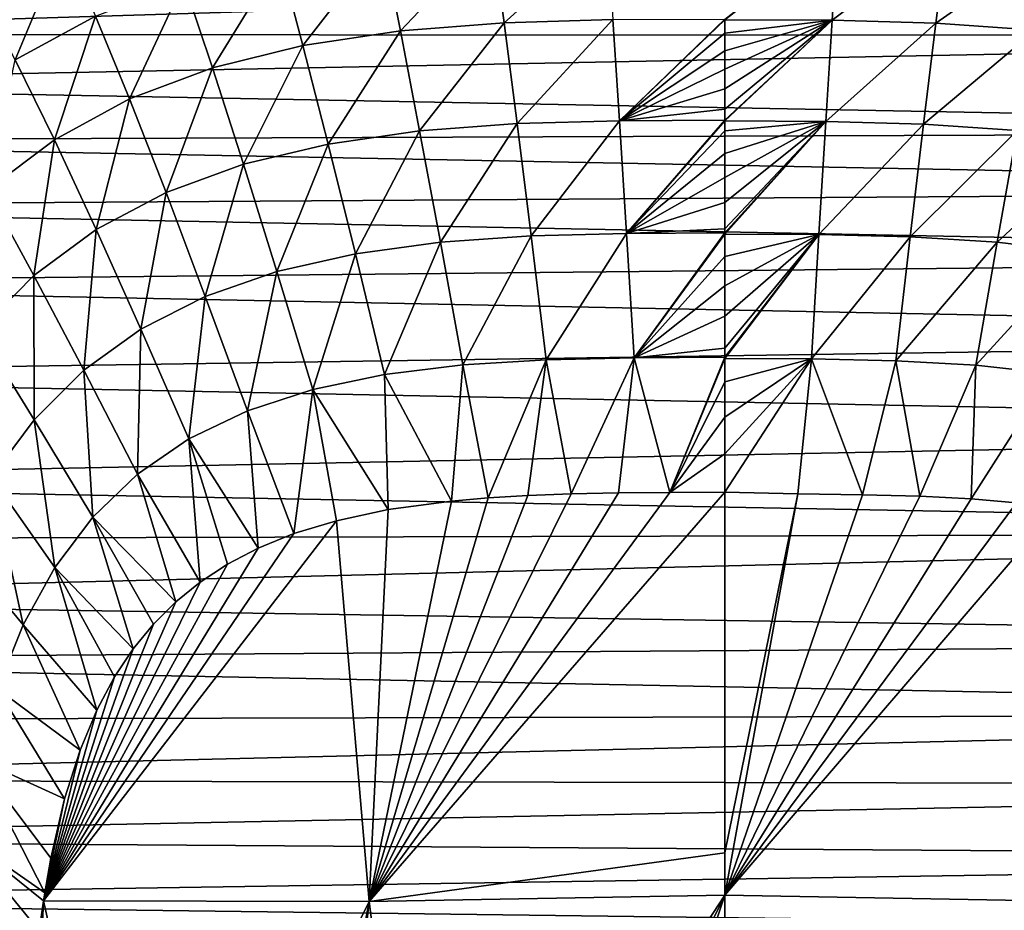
# Model space of a CAD drawing. Header units: metres. Extents: x -82 to 67, y -109 to 109.
# Tile 208 of 216: x -19.61 to -9.12, y 88.48 to 97.97. Entities that reach past the tile are written whole.
import ezdxf

# ---------------------------------------------------------------- set-up
doc = ezdxf.new("R2010")
doc.units = ezdxf.units.M
doc.layers.add('solid_21_382_010_XXX', color=7, linetype='CONTINUOUS')

msp = doc.modelspace()

# ---------------------------------------------------------------- linework, layer by layer
at = {"layer": 'solid_21_382_010_XXX'}
for points in [[(-14.445154, 97.933411, -56.939655), (-14.571765, 98.881706, -56.408333), (-13.351307, 98.918777, -56.401928)], [(-13.287416, 97.967972, -56.934132), (-14.445154, 97.933411, -56.939655), (-13.351307, 98.918777, -56.401928)], [(-15.549657, 97.847954, -56.951332), (-15.737739, 98.789551, -56.421783), (-14.571765, 98.881706, -56.408333)], [(-14.445154, 97.933411, -56.939655), (-15.549657, 97.847954, -56.951332), (-14.571765, 98.881706, -56.408333)], [(-10.891171, 98.912842, -56.406197), (-12.092774, 97.966629, -56.936417), (-12.092774, 97.974716, -56.93259)], [(-10.952252, 97.960556, -56.937847), (-12.092774, 97.966629, -56.936417), (-10.891171, 98.912842, -56.406197)], [(-10.952252, 97.960556, -56.937847), (-10.891171, 98.912842, -56.406197), (-9.723586, 98.88028, -56.411915)], [(-9.844686, 97.930199, -56.942776), (-10.952252, 97.960556, -56.937847), (-9.723586, 98.88028, -56.411915)], [(-9.844686, 97.930199, -56.942776), (-9.723586, 98.88028, -56.411915), (-8.604325, 98.799561, -56.423874)], [(-19.653343, 97.539612, -56.554981), (-20.044964, 98.284935, -55.922665), (-19.138142, 98.779907, -55.874699)], [(-18.799337, 98.006638, -56.510944), (-19.653343, 97.539612, -56.554981), (-19.138142, 98.779907, -55.874699)], [(-16.588135, 97.692902, -56.970234), (-16.836287, 98.62207, -56.44352), (-15.737739, 98.789551, -56.421783)], [(-15.549657, 97.847954, -56.951332), (-16.588135, 97.692902, -56.970234), (-15.737739, 98.789551, -56.421783)], [(-8.784307, 97.855324, -56.953148), (-9.844686, 97.930199, -56.942776), (-8.604325, 98.799561, -56.423874)], [(-17.552685, 97.455162, -56.99614), (-17.859259, 98.365334, -56.473366), (-16.836287, 98.62207, -56.44352)], [(-16.588135, 97.692902, -56.970234), (-17.552685, 97.455162, -56.99614), (-16.836287, 98.62207, -56.44352)], [(0.443332, 98.598053, -22.642931), (-24.83637, 98.273636, -22.642931), (-25.093983, 97.810516, -22.642931)], [(0.914717, 97.798752, -22.642931), (0.443332, 98.598053, -22.642931), (-25.093983, 97.810516, -22.642931)], [(-18.436245, 97.122726, -57.028648), (-18.799337, 98.006638, -56.510944), (-17.859259, 98.365334, -56.473366)], [(-17.552685, 97.455162, -56.99614), (-18.436245, 97.122726, -57.028648), (-17.859259, 98.365334, -56.473366)], [(-19.235954, 96.689354, -57.066616), (-19.653343, 97.539612, -56.554981), (-18.799337, 98.006638, -56.510944)], [(-18.436245, 97.122726, -57.028648), (-19.235954, 96.689354, -57.066616), (-18.799337, 98.006638, -56.510944)], [(-13.21765, 96.891685, -57.367649), (-13.287416, 97.967972, -56.934132), (-12.092774, 97.974716, -56.93259)], [(-12.092774, 97.966629, -56.936417), (-13.21765, 96.891685, -57.367649), (-12.092774, 97.974716, -56.93259)], [(-15.3453, 96.783348, -57.381252), (-15.549657, 97.847954, -56.951332), (-14.445154, 97.933411, -56.939655)], [(-14.307142, 96.860451, -57.371986), (-15.3453, 96.783348, -57.381252), (-14.445154, 97.933411, -56.939655)], [(-14.307142, 96.860451, -57.371986), (-14.445154, 97.933411, -56.939655), (-13.287416, 97.967972, -56.934132)], [(-13.21765, 96.891685, -57.367649), (-14.307142, 96.860451, -57.371986), (-13.287416, 97.967972, -56.934132)], [(-12.092774, 97.966629, -56.936417), (-12.092775, 97.825447, -57.001698), (-13.21765, 96.891685, -57.367649)], [(-10.952252, 97.960556, -56.937847), (-12.092778, 96.898346, -57.366302), (-12.092777, 97.013687, -57.326233)], [(-10.952252, 97.960556, -56.937847), (-12.092778, 96.888634, -57.369614), (-12.092778, 96.898346, -57.366302)], [(-11.018957, 96.882652, -57.37085), (-12.092778, 96.888634, -57.369614), (-10.952252, 97.960556, -56.937847)], [(-10.952252, 97.960556, -56.937847), (-12.092777, 97.013687, -57.326233), (-12.092777, 97.231941, -57.246635)], [(-10.952252, 97.960556, -56.937847), (-12.092777, 97.231941, -57.246635), (-12.092776, 97.439651, -57.165932)], [(-10.952252, 97.960556, -56.937847), (-12.092776, 97.439651, -57.165932), (-12.092775, 97.637329, -57.084248)], [(-10.952252, 97.960556, -56.937847), (-12.092775, 97.825447, -57.001698), (-12.092774, 97.966629, -56.936417)], [(-10.952252, 97.960556, -56.937847), (-12.092775, 97.637329, -57.084248), (-12.092775, 97.825447, -57.001698)], [(-11.018957, 96.882652, -57.37085), (-10.952252, 97.960556, -56.937847), (-9.844686, 97.930199, -56.942776)], [(-9.976722, 96.855217, -57.374706), (-11.018957, 96.882652, -57.37085), (-9.844686, 97.930199, -56.942776)], [(-9.976722, 96.855217, -57.374706), (-9.844686, 97.930199, -56.942776), (-8.784307, 97.855324, -56.953148)], [(0.914717, 97.798752, -22.642931), (-25.093983, 97.810516, -22.642931), (-25.343081, 97.282272, -22.642931)], [(1.359849, 96.776817, -22.642931), (0.914717, 97.798752, -22.642931), (-25.343081, 97.282272, -22.642931)], [(-16.319681, 96.643341, -57.396339), (-16.588135, 97.692902, -56.970234), (-15.549657, 97.847954, -56.951332)], [(-15.3453, 96.783348, -57.381252), (-16.319681, 96.643341, -57.396339), (-15.549657, 97.847954, -56.951332)], [(-12.092775, 97.825447, -57.001698), (-12.092775, 97.637329, -57.084248), (-13.21765, 96.891685, -57.367649)], [(-8.979968, 96.787674, -57.382919), (-9.976722, 96.855217, -57.374706), (-8.784307, 97.855324, -56.953148)], [(-17.222687, 96.428207, -57.417057), (-17.552685, 97.455162, -56.99614), (-16.588135, 97.692902, -56.970234)], [(-16.319681, 96.643341, -57.396339), (-17.222687, 96.428207, -57.417057), (-16.588135, 97.692902, -56.970234)], [(-12.092775, 97.637329, -57.084248), (-12.092776, 97.439651, -57.165932), (-13.21765, 96.891685, -57.367649)], [(-19.235954, 96.689354, -57.066616), (-19.951117, 96.151787, -57.108505), (-19.653343, 97.539612, -56.554981)], [(-18.047544, 96.126686, -57.443073), (-18.436245, 97.122726, -57.028648), (-17.552685, 97.455162, -56.99614)], [(-17.222687, 96.428207, -57.417057), (-18.047544, 96.126686, -57.443073), (-17.552685, 97.455162, -56.99614)], [(-12.092776, 97.439651, -57.165932), (-12.092777, 97.231941, -57.246635), (-13.21765, 96.891685, -57.367649)], [(1.359849, 96.776817, -22.642931), (-25.343081, 97.282272, -22.642931), (-25.582182, 96.67704, -22.642931)], [(-12.092777, 97.231941, -57.246635), (-12.092777, 97.013687, -57.326233), (-13.21765, 96.891685, -57.367649)], [(-18.791615, 95.73259, -57.473484), (-19.235954, 96.689354, -57.066616), (-18.436245, 97.122726, -57.028648)], [(-18.047544, 96.126686, -57.443073), (-18.791615, 95.73259, -57.473484), (-18.436245, 97.122726, -57.028648)], [(-12.092777, 97.013687, -57.326233), (-12.092778, 96.898346, -57.366302), (-13.21765, 96.891685, -57.367649)], [(-15.123825, 95.59668, -57.725994), (-15.3453, 96.783348, -57.381252), (-14.307142, 96.860451, -57.371986)], [(-14.157339, 95.663536, -57.719696), (-15.123825, 95.59668, -57.725994), (-14.307142, 96.860451, -57.371986)], [(-14.157339, 95.663536, -57.719696), (-14.307142, 96.860451, -57.371986), (-13.21765, 96.891685, -57.367649)], [(-13.141868, 95.690315, -57.716839), (-14.157339, 95.663536, -57.719696), (-13.21765, 96.891685, -57.367649)], [(-13.141868, 95.690315, -57.716839), (-13.21765, 96.891685, -57.367649), (-12.092778, 96.898346, -57.366302)], [(-12.092778, 96.888634, -57.369614), (-13.141868, 95.690315, -57.716839), (-12.092778, 96.898346, -57.366302)], [(-12.092778, 96.888634, -57.369614), (-12.092778, 96.783928, -57.404762), (-13.141868, 95.690315, -57.716839)], [(-11.018957, 96.882652, -57.37085), (-12.092781, 95.695724, -57.716034), (-12.092781, 95.739891, -57.705063)], [(-11.018957, 96.882652, -57.37085), (-12.092781, 95.684471, -57.718811), (-12.092781, 95.695724, -57.716034)], [(-11.018957, 96.882652, -57.37085), (-12.092781, 95.739891, -57.705063), (-12.09278, 96.020905, -57.632275)], [(-11.091413, 95.679527, -57.719566), (-12.092781, 95.684471, -57.718811), (-11.018957, 96.882652, -57.37085)], [(-11.018957, 96.882652, -57.37085), (-12.09278, 96.020905, -57.632275), (-12.092779, 96.288246, -57.557865)], [(-11.018957, 96.882652, -57.37085), (-12.092779, 96.288246, -57.557865), (-12.092779, 96.542397, -57.481983)], [(-11.018957, 96.882652, -57.37085), (-12.092779, 96.542397, -57.481983), (-12.092778, 96.783928, -57.404762)], [(-11.018957, 96.882652, -57.37085), (-12.092778, 96.783928, -57.404762), (-12.092778, 96.888634, -57.369614)], [(-11.091413, 95.679527, -57.719566), (-11.018957, 96.882652, -57.37085), (-9.976722, 96.855217, -57.374706)], [(-10.120049, 95.656052, -57.722099), (-11.091413, 95.679527, -57.719566), (-9.976722, 96.855217, -57.374706)], [(-10.120049, 95.656052, -57.722099), (-9.976722, 96.855217, -57.374706), (-8.979968, 96.787674, -57.382919)], [(1.570436, 96.154579, -22.642931), (1.359849, 96.776817, -22.642931), (-25.582182, 96.67704, -22.642931)], [(-16.029362, 95.474426, -57.736443), (-16.319681, 96.643341, -57.396339), (-15.3453, 96.783348, -57.381252)], [(-15.123825, 95.59668, -57.725994), (-16.029362, 95.474426, -57.736443), (-15.3453, 96.783348, -57.381252)], [(-12.092778, 96.783928, -57.404762), (-12.092779, 96.542397, -57.481983), (-13.141868, 95.690315, -57.716839)], [(-9.192072, 95.597572, -57.727654), (-10.120049, 95.656052, -57.722099), (-8.979968, 96.787674, -57.382919)], [(-9.192072, 95.597572, -57.727654), (-8.979968, 96.787674, -57.382919), (-8.040193, 96.664558, -57.396412)], [(1.570436, 96.154579, -22.642931), (-25.582182, 96.67704, -22.642931), (-25.80966, 95.977463, -22.642931)], [(-19.454388, 95.242416, -57.507088), (-19.951117, 96.151787, -57.108505), (-19.235954, 96.689354, -57.066616)], [(-18.791615, 95.73259, -57.473484), (-19.454388, 95.242416, -57.507088), (-19.235954, 96.689354, -57.066616)], [(-16.866661, 95.285454, -57.751022), (-17.222687, 96.428207, -57.417057), (-16.319681, 96.643341, -57.396339)], [(-16.029362, 95.474426, -57.736443), (-16.866661, 95.285454, -57.751022), (-16.319681, 96.643341, -57.396339)], [(-8.318538, 95.490227, -57.736954), (-9.192072, 95.597572, -57.727654), (-8.040193, 96.664558, -57.396412)], [(-12.092779, 96.542397, -57.481983), (-12.092779, 96.288246, -57.557865), (-13.141868, 95.690315, -57.716839)], [(-17.62924, 95.019249, -57.769611), (-18.047544, 96.126686, -57.443073), (-17.222687, 96.428207, -57.417057)], [(-16.866661, 95.285454, -57.751022), (-17.62924, 95.019249, -57.769611), (-17.222687, 96.428207, -57.417057)], [(-12.092779, 96.288246, -57.557865), (-12.09278, 96.020905, -57.632275), (-13.141868, 95.690315, -57.716839)], [(1.771089, 95.435577, -22.642931), (1.570436, 96.154579, -22.642931), (-25.80966, 95.977463, -22.642931)], [(-19.454388, 95.242416, -57.507088), (-20.03651, 94.654556, -57.542713), (-19.951117, 96.151787, -57.108505)], [(-18.314594, 94.669708, -57.79171), (-18.791615, 95.73259, -57.473484), (-18.047544, 96.126686, -57.443073)], [(-17.62924, 95.019249, -57.769611), (-18.314594, 94.669708, -57.79171), (-18.047544, 96.126686, -57.443073)], [(-12.09278, 96.020905, -57.632275), (-12.092781, 95.739891, -57.705063), (-13.141868, 95.690315, -57.716839)], [(1.771089, 95.435577, -22.642931), (-25.80966, 95.977463, -22.642931), (-26.025232, 95.15493, -22.642931)], [(-18.92227, 94.23304, -57.816631), (-19.454388, 95.242416, -57.507088), (-18.791615, 95.73259, -57.473484)], [(-18.314594, 94.669708, -57.79171), (-18.92227, 94.23304, -57.816631), (-18.791615, 95.73259, -57.473484)], [(-13.9969, 94.345589, -57.997181), (-14.157339, 95.663536, -57.719696), (-13.141868, 95.690315, -57.716839)], [(-13.060736, 94.366936, -57.995892), (-13.9969, 94.345589, -57.997181), (-13.141868, 95.690315, -57.716839)], [(-12.092781, 95.739891, -57.705063), (-12.092781, 95.695724, -57.716034), (-13.141868, 95.690315, -57.716839)], [(-13.060736, 94.366936, -57.995892), (-13.141868, 95.690315, -57.716839), (-12.092781, 95.695724, -57.716034)], [(-12.092781, 95.684471, -57.718811), (-13.060736, 94.366936, -57.995892), (-12.092781, 95.695724, -57.716034)], [(-12.092781, 95.684471, -57.718811), (-12.092782, 95.444496, -57.776154), (-13.060736, 94.366936, -57.995892)], [(-11.091413, 95.679527, -57.719566), (-12.092785, 94.371399, -57.995476), (-12.092785, 94.467278, -57.978031)], [(-11.091413, 95.679527, -57.719566), (-12.092785, 94.358368, -57.997818), (-12.092785, 94.371399, -57.995476)], [(-11.091413, 95.679527, -57.719566), (-12.092785, 94.467278, -57.978031), (-12.092784, 94.808708, -57.912727)], [(-11.168968, 94.354286, -57.998215), (-12.092785, 94.358368, -57.997818), (-11.091413, 95.679527, -57.719566)], [(-11.091413, 95.679527, -57.719566), (-12.092784, 94.808708, -57.912727), (-12.092783, 95.134277, -57.845406)], [(-11.091413, 95.679527, -57.719566), (-12.092783, 95.134277, -57.845406), (-12.092782, 95.444496, -57.776154)], [(-11.091413, 95.679527, -57.719566), (-12.092782, 95.444496, -57.776154), (-12.092781, 95.684471, -57.718811)], [(-11.168968, 94.354286, -57.998215), (-11.091413, 95.679527, -57.719566), (-10.120049, 95.656052, -57.722099)], [(-15.718248, 94.188629, -58.005646), (-16.029362, 95.474426, -57.736443), (-15.123825, 95.59668, -57.725994)], [(-14.886556, 94.290665, -58.000248), (-15.718248, 94.188629, -58.005646), (-15.123825, 95.59668, -57.725994)], [(-14.886556, 94.290665, -58.000248), (-15.123825, 95.59668, -57.725994), (-14.157339, 95.663536, -57.719696)], [(-13.9969, 94.345589, -57.997181), (-14.886556, 94.290665, -58.000248), (-14.157339, 95.663536, -57.719696)], [(-10.273524, 94.335648, -57.99934), (-11.168968, 94.354286, -57.998215), (-10.120049, 95.656052, -57.722099)], [(-10.273524, 94.335648, -57.99934), (-10.120049, 95.656052, -57.722099), (-9.192072, 95.597572, -57.727654)], [(-9.41926, 94.28775, -58.00201), (-10.273524, 94.335648, -57.99934), (-9.192072, 95.597572, -57.727654)], [(-9.41926, 94.28775, -58.00201), (-9.192072, 95.597572, -57.727654), (-8.318538, 95.490227, -57.736954)], [(-16.484999, 94.029114, -58.013641), (-16.866661, 95.285454, -57.751022), (-16.029362, 95.474426, -57.736443)], [(-15.718248, 94.188629, -58.005646), (-16.484999, 94.029114, -58.013641), (-16.029362, 95.474426, -57.736443)], [(-8.616762, 94.198402, -58.006744), (-9.41926, 94.28775, -58.00201), (-8.318538, 95.490227, -57.736954)], [(1.960128, 94.59626, -22.642931), (1.771089, 95.435577, -22.642931), (-26.025232, 95.15493, -22.642931)], [(-12.092782, 95.444496, -57.776154), (-12.092783, 95.134277, -57.845406), (-13.060736, 94.366936, -57.995892)], [(-17.180593, 93.802399, -58.024464), (-17.62924, 95.019249, -57.769611), (-16.866661, 95.285454, -57.751022)], [(-16.484999, 94.029114, -58.013641), (-17.180593, 93.802399, -58.024464), (-16.866661, 95.285454, -57.751022)], [(1.960128, 94.59626, -22.642931), (-26.025232, 95.15493, -22.642931), (-26.225861, 94.178635, -22.642931)], [(-19.452927, 93.707184, -57.843708), (-20.03651, 94.654556, -57.542713), (-19.454388, 95.242416, -57.507088)], [(-18.92227, 94.23304, -57.816631), (-19.452927, 93.707184, -57.843708), (-19.454388, 95.242416, -57.507088)], [(-12.092783, 95.134277, -57.845406), (-12.092784, 94.808708, -57.912727), (-13.060736, 94.366936, -57.995892)], [(-17.802635, 93.502502, -58.038181), (-18.314594, 94.669708, -57.79171), (-17.62924, 95.019249, -57.769611)], [(-17.180593, 93.802399, -58.024464), (-17.802635, 93.502502, -58.038181), (-17.62924, 95.019249, -57.769611)], [(-12.092784, 94.808708, -57.912727), (-12.092785, 94.467278, -57.978031), (-13.060736, 94.366936, -57.995892)], [(-19.452927, 93.707184, -57.843708), (-19.910248, 93.09481, -57.872364), (-20.03651, 94.654556, -57.542713)], [(-18.350687, 93.125328, -58.054764), (-18.92227, 94.23304, -57.816631), (-18.314594, 94.669708, -57.79171)], [(-17.802635, 93.502502, -58.038181), (-18.350687, 93.125328, -58.054764), (-18.314594, 94.669708, -57.79171)], [(2.133353, 93.614609, -22.642931), (1.960128, 94.59626, -22.642931), (-26.225861, 94.178635, -22.642931)], [(-12.092785, 94.467278, -57.978031), (-12.092785, 94.371399, -57.995476), (-13.060736, 94.366936, -57.995892)], [(-14.617136, 92.874535, -58.217648), (-14.886556, 94.290665, -58.000248), (-13.9969, 94.345589, -57.997181)], [(-14.192898, 92.900452, -58.217468), (-14.617136, 92.874535, -58.217648), (-13.9969, 94.345589, -57.997181)], [(-13.72982, 92.917923, -58.217403), (-14.192898, 92.900452, -58.217468), (-13.9969, 94.345589, -57.997181)], [(-13.72982, 92.917923, -58.217403), (-13.9969, 94.345589, -57.997181), (-13.060736, 94.366936, -57.995892)], [(-13.226288, 92.927757, -58.217445), (-13.72982, 92.917923, -58.217403), (-13.060736, 94.366936, -57.995892)], [(-12.680638, 92.932266, -58.217453), (-13.226288, 92.927757, -58.217445), (-13.060736, 94.366936, -57.995892)], [(-12.680638, 92.932266, -58.217453), (-13.060736, 94.366936, -57.995892), (-12.092785, 94.371399, -57.995476)], [(-12.092785, 94.358368, -57.997818), (-12.680638, 92.932266, -58.217453), (-12.092785, 94.371399, -57.995476)], [(-12.092785, 94.358368, -57.997818), (-12.092786, 94.109558, -58.041252), (-12.680638, 92.932266, -58.217453)], [(-11.168968, 94.354286, -57.998215), (-12.092742, 92.934296, -58.217308), (-12.092788, 93.343468, -58.161022)], [(-11.168968, 94.354286, -57.998215), (-12.092788, 93.343468, -58.161022), (-12.092787, 93.735092, -58.102295)], [(-11.168968, 94.354286, -57.998215), (-12.092787, 93.735092, -58.102295), (-12.092786, 94.109558, -58.041252)], [(-11.168968, 94.354286, -57.998215), (-12.092786, 94.109558, -58.041252), (-12.092785, 94.358368, -57.997818)], [(-11.316182, 92.916481, -58.219391), (-12.092742, 92.934296, -58.217308), (-11.168968, 94.354286, -57.998215)], [(-10.628019, 92.90715, -58.219379), (-11.316182, 92.916481, -58.219391), (-11.168968, 94.354286, -57.998215)], [(-10.628019, 92.90715, -58.219379), (-11.168968, 94.354286, -57.998215), (-10.273524, 94.335648, -57.99934)], [(-10.015696, 92.892006, -58.218708), (-10.628019, 92.90715, -58.219379), (-10.273524, 94.335648, -57.99934)], [(-10.015696, 92.892006, -58.218708), (-10.273524, 94.335648, -57.99934), (-9.41926, 94.28775, -58.00201)], [(-18.825378, 92.66832, -58.074184), (-19.452927, 93.707184, -57.843708), (-18.92227, 94.23304, -57.816631)], [(-18.350687, 93.125328, -58.054764), (-18.825378, 92.66832, -58.074184), (-18.92227, 94.23304, -57.816631)], [(-15.00483, 92.840271, -58.217968), (-15.718248, 94.188629, -58.005646), (-14.886556, 94.290665, -58.000248)], [(-14.617136, 92.874535, -58.217648), (-15.00483, 92.840271, -58.217968), (-14.886556, 94.290665, -58.000248)], [(-9.470141, 92.863876, -58.218102), (-10.015696, 92.892006, -58.218708), (-9.41926, 94.28775, -58.00201)], [(-9.470141, 92.863876, -58.218102), (-9.41926, 94.28775, -58.00201), (-8.616762, 94.198402, -58.006744)], [(-8.987206, 92.82045, -58.217976), (-9.470141, 92.863876, -58.218102), (-8.616762, 94.198402, -58.006744)], [(2.133353, 93.614609, -22.642931), (-26.225861, 94.178635, -22.642931), (-26.401642, 93.04335, -22.642931)], [(-15.679167, 92.748734, -58.219166), (-16.484999, 94.029114, -58.013641), (-15.718248, 94.188629, -58.005646)], [(-15.00483, 92.840271, -58.217968), (-15.679167, 92.748734, -58.219166), (-15.718248, 94.188629, -58.005646)], [(-12.092786, 94.109558, -58.041252), (-12.092787, 93.735092, -58.102295), (-12.680638, 92.932266, -58.217453)], [(-16.68581, 92.493515, -58.224232), (-17.180593, 93.802399, -58.024464), (-16.484999, 94.029114, -58.013641)], [(-16.231312, 92.631393, -58.221252), (-16.68581, 92.493515, -58.224232), (-16.484999, 94.029114, -58.013641)], [(-15.679167, 92.748734, -58.219166), (-16.231312, 92.631393, -58.221252), (-16.484999, 94.029114, -58.013641)], [(-17.067078, 92.338554, -58.228115), (-17.802635, 93.502502, -58.038181), (-17.180593, 93.802399, -58.024464)], [(-16.68581, 92.493515, -58.224232), (-17.067078, 92.338554, -58.228115), (-17.180593, 93.802399, -58.024464)], [(-19.230238, 92.133072, -58.096386), (-19.910248, 93.09481, -57.872364), (-19.452927, 93.707184, -57.843708)], [(-18.825378, 92.66832, -58.074184), (-19.230238, 92.133072, -58.096386), (-19.452927, 93.707184, -57.843708)], [(-12.092787, 93.735092, -58.102295), (-12.092788, 93.343468, -58.161022), (-12.680638, 92.932266, -58.217453)], [(2.281527, 92.505608, -22.642931), (2.133353, 93.614609, -22.642931), (-26.401642, 93.04335, -22.642931)], [(-17.682726, 91.977875, -58.238777), (-18.350687, 93.125328, -58.054764), (-17.802635, 93.502502, -58.038181)], [(-17.393871, 92.167656, -58.232925), (-17.682726, 91.977875, -58.238777), (-17.802635, 93.502502, -58.038181)], [(-17.067078, 92.338554, -58.228115), (-17.393871, 92.167656, -58.232925), (-17.802635, 93.502502, -58.038181)], [(-12.092788, 93.343468, -58.161022), (-12.092742, 92.934296, -58.217308), (-12.680638, 92.932266, -58.217453)], [(-19.569344, 91.522064, -58.121323), (-20.298489, 92.399582, -57.902046), (-19.910248, 93.09481, -57.872364)], [(-19.230238, 92.133072, -58.096386), (-19.569344, 91.522064, -58.121323), (-19.910248, 93.09481, -57.872364)], [(-17.943411, 91.766174, -58.245754), (-18.825378, 92.66832, -58.074184), (-18.350687, 93.125328, -58.054764)], [(-17.682726, 91.977875, -58.238777), (-17.943411, 91.766174, -58.245754), (-18.350687, 93.125328, -58.054764)], [(2.281527, 92.505608, -22.642931), (-26.401642, 93.04335, -22.642931), (-26.476473, 92.429413, -22.642931)], [(-15.88196, 88.576164, -58.594646), (-12.680638, 92.932266, -58.217453), (-12.092742, 92.934296, -58.217308)], [(-12.092766, 89.095222, -58.587173), (-15.88196, 88.576164, -58.594646), (-12.092742, 92.934296, -58.217308)], [(-15.88196, 88.576164, -58.594646), (-13.226288, 92.927757, -58.217445), (-12.680638, 92.932266, -58.217453)], [(-15.88196, 88.576164, -58.594646), (-13.72982, 92.917923, -58.217403), (-13.226288, 92.927757, -58.217445)], [(-15.88196, 88.576164, -58.594646), (-14.192898, 92.900452, -58.217468), (-13.72982, 92.917923, -58.217403)], [(-15.88196, 88.576164, -58.594646), (-14.617136, 92.874535, -58.217648), (-14.192898, 92.900452, -58.217468)], [(-15.88196, 88.576164, -58.594646), (-15.00483, 92.840271, -58.217968), (-14.617136, 92.874535, -58.217648)], [(-15.88196, 88.576164, -58.594646), (-15.679167, 92.748734, -58.219166), (-15.00483, 92.840271, -58.217968)], [(-11.316182, 92.916481, -58.219391), (-12.092766, 89.095222, -58.587173), (-12.092742, 92.934296, -58.217308)], [(-11.316182, 92.916481, -58.219391), (-12.092766, 88.643105, -58.618755), (-12.092766, 89.095222, -58.587173)], [(-10.628019, 92.90715, -58.219379), (-12.092766, 88.643105, -58.618755), (-11.316182, 92.916481, -58.219391)], [(-10.015696, 92.892006, -58.218708), (-12.092766, 88.643105, -58.618755), (-10.628019, 92.90715, -58.219379)], [(-9.470141, 92.863876, -58.218102), (-12.092766, 88.643105, -58.618755), (-10.015696, 92.892006, -58.218708)], [(-8.987206, 92.82045, -58.217976), (-12.092766, 88.643105, -58.618755), (-9.470141, 92.863876, -58.218102)], [(-15.88196, 88.576164, -58.594646), (-16.231312, 92.631393, -58.221252), (-15.679167, 92.748734, -58.219166)], [(-8.562147, 92.762306, -58.218502), (-12.092766, 88.643105, -58.618755), (-8.987206, 92.82045, -58.217976)], [(-8.303381, 88.576164, -58.594643), (-12.092766, 88.643105, -58.618755), (-8.562147, 92.762306, -58.218502)], [(-16.231312, 92.631393, -58.221252), (-19.353346, 88.581772, -58.385723), (-16.68581, 92.493515, -58.224232)], [(-15.88196, 88.576164, -58.594646), (-19.353346, 88.581772, -58.385723), (-16.231312, 92.631393, -58.221252)], [(-18.3964, 91.267525, -58.263714), (-19.230238, 92.133072, -58.096386), (-18.825378, 92.66832, -58.074184)], [(-18.18047, 91.530586, -58.253963), (-18.3964, 91.267525, -58.263714), (-18.825378, 92.66832, -58.074184)], [(-17.943411, 91.766174, -58.245754), (-18.18047, 91.530586, -58.253963), (-18.825378, 92.66832, -58.074184)], [(2.281527, 92.505608, -22.642931), (-26.476473, 92.429413, -22.642931), (-26.541626, 91.793297, -22.642931)], [(2.394555, 91.345787, -22.642931), (2.281527, 92.505608, -22.642931), (-26.541626, 91.793297, -22.642931)], [(-16.68581, 92.493515, -58.224232), (-19.353346, 88.581772, -58.385723), (-17.067078, 92.338554, -58.228115)], [(-19.569344, 91.522064, -58.121323), (-19.84804, 90.840942, -58.148979), (-20.298489, 92.399582, -57.902046)], [(-17.067078, 92.338554, -58.228115), (-19.353346, 88.581772, -58.385723), (-17.393871, 92.167656, -58.232925)], [(-18.784672, 90.614197, -58.290192), (-19.569344, 91.522064, -58.121323), (-19.230238, 92.133072, -58.096386)], [(-17.393871, 92.167656, -58.232925), (-19.353346, 88.581772, -58.385723), (-17.682726, 91.977875, -58.238777)], [(-18.595974, 90.967735, -58.275505), (-18.784672, 90.614197, -58.290192), (-19.230238, 92.133072, -58.096386)], [(-18.3964, 91.267525, -58.263714), (-18.595974, 90.967735, -58.275505), (-19.230238, 92.133072, -58.096386)], [(-17.682726, 91.977875, -58.238777), (-19.353346, 88.581772, -58.385723), (-17.943411, 91.766174, -58.245754)], [(2.394555, 91.345787, -22.642931), (-26.541626, 91.793297, -22.642931), (-26.596504, 91.14978, -22.642931)], [(-17.943411, 91.766174, -58.245754), (-19.353346, 88.581772, -58.385723), (-18.18047, 91.530586, -58.253963)], [(-18.963224, 90.188766, -58.308765), (-19.84804, 90.840942, -58.148979), (-19.569344, 91.522064, -58.121323)], [(-18.784672, 90.614197, -58.290192), (-18.963224, 90.188766, -58.308765), (-19.569344, 91.522064, -58.121323)], [(-18.18047, 91.530586, -58.253963), (-19.353346, 88.581772, -58.385723), (-18.3964, 91.267525, -58.263714)], [(2.451015, 90.575089, -22.642931), (2.394555, 91.345787, -22.642931), (-26.596504, 91.14978, -22.642931)], [(-18.3964, 91.267525, -58.263714), (-19.353346, 88.581772, -58.385723), (-18.595974, 90.967735, -58.275505)], [(2.451015, 90.575089, -22.642931), (-26.596504, 91.14978, -22.642931), (-26.641945, 90.505447, -22.642931)], [(-18.595974, 90.967735, -58.275505), (-19.353346, 88.581772, -58.385723), (-18.784672, 90.614197, -58.290192)], [(-19.128902, 89.670525, -58.332504), (-20.072935, 90.098587, -58.179405), (-19.84804, 90.840942, -58.148979)], [(-18.963224, 90.188766, -58.308765), (-19.128902, 89.670525, -58.332504), (-19.84804, 90.840942, -58.148979)], [(2.451015, 90.575089, -22.642931), (-26.641945, 90.505447, -22.642931), (-26.678291, 89.871666, -22.642931)], [(2.494586, 89.813538, -22.642931), (2.451015, 90.575089, -22.642931), (-26.678291, 89.871666, -22.642931)], [(-18.784672, 90.614197, -58.290192), (-19.353346, 88.581772, -58.385723), (-18.963224, 90.188766, -58.308765)], [(-18.963224, 90.188766, -58.308765), (-19.353346, 88.581772, -58.385723), (-19.128902, 89.670525, -58.332504)], [(-19.339903, 88.669235, -58.381306), (-20.250782, 89.304787, -58.212601), (-20.072935, 90.098587, -58.179405)], [(-19.275654, 89.036888, -58.362995), (-19.339903, 88.669235, -58.381306), (-20.072935, 90.098587, -58.179405)], [(-19.128902, 89.670525, -58.332504), (-19.275654, 89.036888, -58.362995), (-20.072935, 90.098587, -58.179405)], [(2.494586, 89.813538, -22.642931), (-26.678291, 89.871666, -22.642931), (-26.707855, 89.234283, -22.642931)], [(2.528824, 89.037727, -22.642931), (2.494586, 89.813538, -22.642931), (-26.707855, 89.234283, -22.642931)], [(-19.128902, 89.670525, -58.332504), (-19.353346, 88.581772, -58.385723), (-19.275654, 89.036888, -58.362995)], [(-19.397194, 88.262512, -58.402008), (-20.388887, 88.473793, -58.248322), (-20.250782, 89.304787, -58.212601)], [(-19.353346, 88.581772, -58.385723), (-19.397194, 88.262512, -58.402008), (-20.250782, 89.304787, -58.212601)], [(-19.339903, 88.669235, -58.381306), (-19.353346, 88.581772, -58.385723), (-20.250782, 89.304787, -58.212601)], [(2.528824, 89.037727, -22.642931), (-26.707855, 89.234283, -22.642931), (-26.731226, 88.589706, -22.642931)], [(-12.092766, 89.095222, -58.587173), (-12.092766, 88.643105, -58.618755), (-15.88196, 88.576164, -58.594646)], [(2.555335, 88.218201, -22.642931), (2.528824, 89.037727, -22.642931), (-26.731226, 88.589706, -22.642931)], [(-19.275654, 89.036888, -58.362995), (-19.353346, 88.581772, -58.385723), (-19.339903, 88.669235, -58.381306)], [(-15.88196, 88.576164, -58.594646), (-12.092766, 88.643105, -58.618755), (-15.272781, 83.786713, -58.881805)], [(-12.092766, 88.643105, -58.618755), (-14.447706, 83.786713, -58.891094), (-15.272781, 83.786713, -58.881805)], [(-12.092766, 88.643105, -58.618755), (-13.717432, 83.786713, -58.895157), (-14.447706, 83.786713, -58.891094)], [(-12.092766, 88.643105, -58.618755), (-12.092766, 83.786713, -58.896919), (-13.717432, 83.786713, -58.895157)], [(-8.303381, 88.576164, -58.594643), (-12.092766, 83.786713, -58.896919), (-12.092766, 88.643105, -58.618755)], [(2.555335, 88.218201, -22.642931), (-26.731226, 88.589706, -22.642931), (-26.749882, 87.920036, -22.642931)], [(-19.353346, 88.581772, -58.385723), (-19.574087, 83.786667, -58.647934), (-19.397194, 88.262512, -58.402008)], [(-18.27433, 83.786713, -58.767914), (-19.574087, 83.786667, -58.647934), (-19.353346, 88.581772, -58.385723)], [(-15.88196, 88.576164, -58.594646), (-18.27433, 83.786713, -58.767914), (-19.353346, 88.581772, -58.385723)], [(-15.88196, 88.576164, -58.594646), (-16.790615, 83.786713, -58.844551), (-18.27433, 83.786713, -58.767914)], [(-15.88196, 88.576164, -58.594646), (-16.430473, 83.786713, -58.856373), (-16.790615, 83.786713, -58.844551)], [(-15.88196, 88.576164, -58.594646), (-15.272781, 83.786713, -58.881805), (-16.430473, 83.786713, -58.856373)], [(-10.468103, 83.78672, -58.895237), (-12.092766, 83.786713, -58.896919), (-8.303381, 88.576164, -58.594643)], [(-9.73784, 83.78672, -58.891224), (-10.468103, 83.78672, -58.895237), (-8.303381, 88.576164, -58.594643)], [(-8.912761, 83.78672, -58.881962), (-9.73784, 83.78672, -58.891224), (-8.303381, 88.576164, -58.594643)]]:
    msp.add_3dface(points, dxfattribs=at)

doc.saveas('drawing.dxf')
